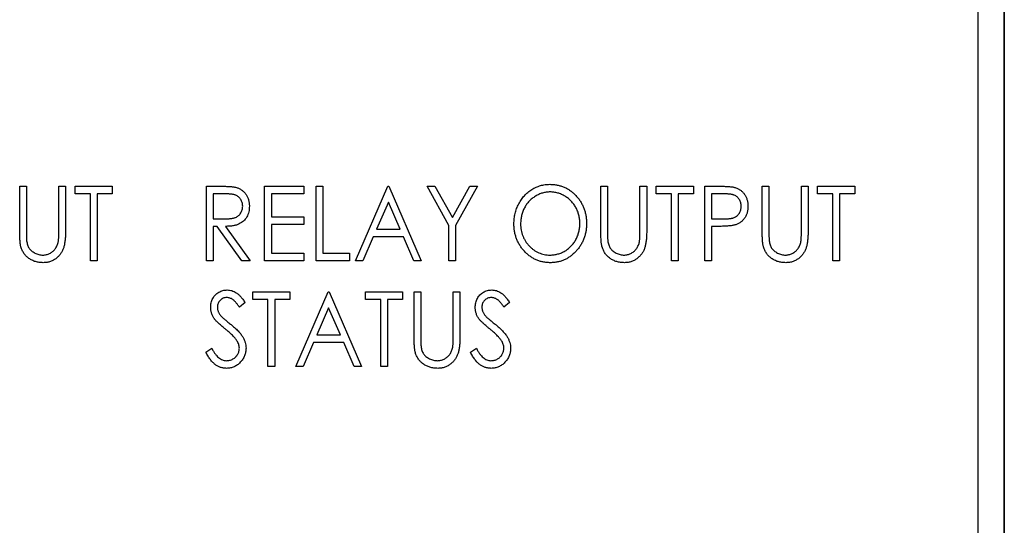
# Paper-space layout '1_1 scale views' of a CAD drawing. Header units: millimetres. Extents: x 0 to 420, y 0 to 297.
# Tile 16 of 48: x 97 to 132, y 167 to 185. Entities that reach past the tile are written whole.
import ezdxf

# ---------------------------------------------------------------- set-up
doc = ezdxf.new("R2010")
doc.units = ezdxf.units.MM

psp = doc.layouts.new('1_1 scale views')

# ---------------------------------------------------------------- linework, layer by layer
at = {"color": 7, "linetype": 'Continuous', "lineweight": 25}
for p, q in [((132.164, 216.217), (132.164, 159.812)), ((132.17, 160.612), (132.17, 216.217)), ((131.245, 94.662), (131.245, 189.812)), ((97.2, 179.108), (97.437, 179.108)), ((97.2, 177.51), (97.2, 179.108)), ((97.437, 179.108), (97.437, 177.523)), ((98.591, 177.523), (98.591, 179.108)), ((98.591, 179.108), (98.828, 179.108)), ((98.828, 179.108), (98.828, 177.51)), ((99.167, 178.837), (99.167, 179.108)), ((99.167, 179.108), (100.49, 179.108)), ((100.49, 179.108), (100.49, 178.837)), ((103.831, 179.108), (104.317, 179.108)), ((103.831, 176.462), (103.831, 179.108)), ((105.9, 179.108), (107.291, 179.108)), ((105.9, 176.462), (105.9, 179.108)), ((107.291, 179.108), (107.291, 178.837)), ((107.732, 179.108), (107.969, 179.108)), ((107.732, 176.462), (107.732, 179.108)), ((107.969, 179.108), (107.969, 176.734)), ((109.123, 176.462), (110.276, 179.108)), ((110.276, 179.108), (110.31, 179.108)), ((110.31, 179.108), (111.463, 176.462)), ((111.667, 179.108), (111.944, 179.108)), ((112.447, 177.72), (111.667, 179.108)), ((111.944, 179.108), (112.566, 178.002)), ((112.566, 178.002), (113.187, 179.108)), ((113.465, 179.108), (112.684, 177.72)), ((113.187, 179.108), (113.465, 179.108)), ((117.84, 179.108), (118.078, 179.108)), ((117.84, 177.51), (117.84, 179.108)), ((118.078, 179.108), (118.078, 177.523)), ((119.231, 177.523), (119.231, 179.108)), ((119.231, 179.108), (119.469, 179.108)), ((119.469, 179.108), (119.469, 177.51)), ((119.808, 178.837), (119.808, 179.108)), ((119.808, 179.108), (121.131, 179.108)), ((121.131, 179.108), (121.131, 178.837)), ((121.538, 179.108), (122.024, 179.108)), ((121.538, 176.462), (121.538, 179.108)), ((123.573, 179.108), (123.811, 179.108)), ((123.573, 177.51), (123.573, 179.108)), ((123.811, 179.108), (123.811, 177.523)), ((124.964, 177.523), (124.964, 179.108)), ((124.964, 179.108), (125.201, 179.108)), ((125.201, 179.108), (125.201, 177.51)), ((125.541, 178.837), (125.541, 179.108)), ((125.541, 179.108), (126.863, 179.108)), ((126.863, 179.108), (126.863, 178.837)), ((99.71, 178.837), (99.167, 178.837)), ((99.71, 176.462), (99.71, 178.837)), ((100.49, 178.837), (99.948, 178.837)), ((99.948, 178.837), (99.948, 176.462)), ((104.508, 178.837), (104.069, 178.837)), ((104.069, 178.837), (104.069, 177.955)), ((107.291, 178.837), (106.138, 178.837)), ((106.138, 178.837), (106.138, 178.023)), ((120.351, 178.837), (119.808, 178.837)), ((120.351, 176.462), (120.351, 178.837)), ((121.131, 178.837), (120.588, 178.837)), ((120.588, 178.837), (120.588, 176.462)), ((122.216, 178.837), (121.775, 178.837)), ((121.775, 178.837), (121.775, 177.955)), ((126.083, 178.837), (125.541, 178.837)), ((126.083, 176.462), (126.083, 178.837)), ((126.863, 178.837), (126.321, 178.837)), ((126.321, 178.837), (126.321, 176.462)), ((110.293, 178.545), (109.873, 177.582)), ((110.713, 177.582), (110.293, 178.545)), ((106.138, 178.023), (107.291, 178.023)), ((107.291, 178.023), (107.291, 177.751)), ((104.069, 177.955), (104.498, 177.951)), ((104.211, 177.683), (104.069, 177.683)), ((104.069, 177.683), (104.069, 176.462)), ((105.091, 176.462), (104.211, 177.683)), ((104.51, 177.683), (105.391, 176.462)), ((107.291, 177.751), (106.138, 177.751)), ((106.138, 177.751), (106.138, 176.734)), ((112.447, 176.462), (112.447, 177.72)), ((112.684, 177.72), (112.684, 176.462)), ((121.775, 177.955), (122.198, 177.949)), ((121.951, 177.683), (121.775, 177.683)), ((121.775, 177.683), (121.775, 176.462)), ((109.755, 177.31), (109.385, 176.462)), ((110.832, 177.31), (109.755, 177.31)), ((109.873, 177.582), (110.713, 177.582)), ((111.201, 176.462), (110.832, 177.31)), ((106.138, 176.734), (107.291, 176.734)), ((107.291, 176.734), (107.291, 176.462)), ((107.969, 176.734), (108.919, 176.734)), ((108.919, 176.734), (108.919, 176.462)), ((99.948, 176.462), (99.71, 176.462)), ((104.069, 176.462), (103.831, 176.462)), ((105.391, 176.462), (105.091, 176.462)), ((107.291, 176.462), (105.9, 176.462)), ((108.919, 176.462), (107.732, 176.462)), ((109.385, 176.462), (109.123, 176.462)), ((111.463, 176.462), (111.201, 176.462)), ((112.684, 176.462), (112.447, 176.462)), ((120.588, 176.462), (120.351, 176.462)), ((121.775, 176.462), (121.538, 176.462)), ((126.321, 176.462), (126.083, 176.462)), ((105.475, 175.087), (105.475, 175.358)), ((105.475, 175.358), (106.798, 175.358)), ((106.798, 175.358), (106.798, 175.087)), ((107.002, 172.712), (108.155, 175.358)), ((108.155, 175.358), (108.189, 175.358)), ((108.189, 175.358), (109.342, 172.712)), ((109.478, 175.087), (109.478, 175.358)), ((109.478, 175.358), (110.801, 175.358)), ((110.801, 175.358), (110.801, 175.087)), ((111.208, 175.358), (111.446, 175.358)), ((111.208, 173.76), (111.208, 175.358)), ((111.446, 175.358), (111.446, 173.773)), ((112.599, 173.773), (112.599, 175.358)), ((112.599, 175.358), (112.836, 175.358)), ((112.836, 175.358), (112.836, 173.76)), ((105.204, 174.978), (105.003, 174.815)), ((106.018, 175.087), (105.475, 175.087)), ((106.018, 172.712), (106.018, 175.087)), ((106.798, 175.087), (106.256, 175.087)), ((106.256, 175.087), (106.256, 172.712)), ((110.021, 175.087), (109.478, 175.087)), ((110.021, 172.712), (110.021, 175.087)), ((110.801, 175.087), (110.258, 175.087)), ((110.258, 175.087), (110.258, 172.712)), ((114.6, 174.978), (114.399, 174.815)), ((108.172, 174.795), (107.752, 173.832)), ((108.592, 173.832), (108.172, 174.795)), ((107.752, 173.832), (108.592, 173.832)), ((107.634, 173.56), (107.264, 172.712)), ((108.711, 173.56), (107.634, 173.56)), ((109.08, 172.712), (108.711, 173.56)), ((103.813, 173.223), (104.023, 173.357)), ((113.209, 173.223), (113.419, 173.357)), ((106.256, 172.712), (106.018, 172.712)), ((107.264, 172.712), (107.002, 172.712)), ((109.342, 172.712), (109.08, 172.712)), ((110.258, 172.712), (110.021, 172.712))]:
    psp.add_line(p, q, dxfattribs=at)
for points, knots in [([(104.317, 179.108), (104.35, 179.108), (104.412, 179.108), (104.501, 179.106), (104.583, 179.103), (104.656, 179.1), (104.721, 179.094), (104.777, 179.089), (104.826, 179.081), (104.855, 179.075), (104.868, 179.072)], [0, 0, 0, 0, 0.176242, 0.33814, 0.484799, 0.617149, 0.734395, 0.837422, 0.92561, 1, 1, 1, 1]), ([(104.868, 179.072), (104.886, 179.067), (104.921, 179.058), (104.972, 179.038), (105.02, 179.014), (105.066, 178.987), (105.108, 178.956), (105.149, 178.921), (105.187, 178.882), (105.222, 178.839), (105.254, 178.794), (105.281, 178.745), (105.306, 178.694), (105.324, 178.64), (105.339, 178.584), (105.35, 178.525), (105.356, 178.463), (105.357, 178.422), (105.358, 178.4)], [0, 0, 0, 0, 0.061387, 0.1214951, 0.1810892, 0.2400382, 0.2986442, 0.3579899, 0.4184412, 0.480043, 0.5418672, 0.6041732, 0.6666824, 0.7298994, 0.7945383, 0.8604552, 0.9292113, 1, 1, 1, 1]), ([(114.754, 177.773), (114.754, 177.805), (114.755, 177.867), (114.763, 177.96), (114.776, 178.052), (114.796, 178.141), (114.82, 178.229), (114.849, 178.315), (114.884, 178.399), (114.924, 178.481), (114.968, 178.561), (115.017, 178.635), (115.068, 178.706), (115.125, 178.772), (115.185, 178.833), (115.249, 178.891), (115.317, 178.944), (115.389, 178.992), (115.462, 179.036), (115.539, 179.072), (115.616, 179.105), (115.696, 179.131), (115.776, 179.151), (115.859, 179.165), (115.942, 179.175), (115.998, 179.175), (116.027, 179.176)], [0, 0, 0, 0, 0.044811, 0.089011, 0.13275, 0.176233, 0.219272, 0.262324, 0.305647, 0.348979, 0.392242, 0.43461, 0.476184, 0.517236, 0.558165, 0.598792, 0.639668, 0.680638, 0.721467, 0.761759, 0.801482, 0.840953, 0.880381, 0.919726, 0.959716, 1, 1, 1, 1]), ([(116.027, 179.176), (116.072, 179.175), (116.162, 179.172), (116.293, 179.153), (116.418, 179.121), (116.538, 179.078), (116.652, 179.021), (116.761, 178.952), (116.863, 178.869), (116.959, 178.775), (117.046, 178.673), (117.122, 178.563), (117.187, 178.448), (117.24, 178.327), (117.282, 178.2), (117.31, 178.067), (117.328, 177.928), (117.331, 177.834), (117.332, 177.786)], [0, 0, 0, 0, 0.064112, 0.12603, 0.186709, 0.24615, 0.305771, 0.366051, 0.427384, 0.490821, 0.554635, 0.61692, 0.678954, 0.740666, 0.803314, 0.866858, 0.932414, 1, 1, 1, 1]), ([(122.024, 179.108), (122.058, 179.108), (122.122, 179.108), (122.214, 179.106), (122.297, 179.103), (122.372, 179.098), (122.439, 179.093), (122.497, 179.086), (122.546, 179.079), (122.576, 179.072), (122.589, 179.068)], [0, 0, 0, 0, 0.1765, 0.339032, 0.485753, 0.61857, 0.735674, 0.838185, 0.926155, 1, 1, 1, 1]), ([(122.589, 179.068), (122.606, 179.063), (122.64, 179.053), (122.689, 179.033), (122.736, 179.01), (122.78, 178.983), (122.822, 178.952), (122.861, 178.918), (122.898, 178.879), (122.932, 178.837), (122.963, 178.793), (122.99, 178.745), (123.013, 178.694), (123.032, 178.64), (123.047, 178.584), (123.056, 178.524), (123.063, 178.462), (123.064, 178.42), (123.064, 178.398)], [0, 0, 0, 0, 0.060075, 0.119303, 0.178069, 0.236256, 0.294313, 0.353143, 0.412708, 0.473813, 0.535615, 0.597403, 0.660232, 0.723514, 0.789577, 0.856841, 0.927091, 1, 1, 1, 1]), ([(105.12, 178.401), (105.119, 178.422), (105.118, 178.464), (105.105, 178.526), (105.083, 178.584), (105.053, 178.638), (105.017, 178.688), (104.975, 178.731), (104.927, 178.765), (104.883, 178.788), (104.843, 178.802), (104.809, 178.811), (104.77, 178.819), (104.726, 178.825), (104.678, 178.831), (104.625, 178.834), (104.568, 178.836), (104.528, 178.837), (104.508, 178.837)], [0, 0, 0, 0, 0.074206, 0.146692, 0.218332, 0.29067, 0.362618, 0.431553, 0.499554, 0.567987, 0.604677, 0.646293, 0.69288, 0.744014, 0.799888, 0.86174, 0.928424, 1, 1, 1, 1]), ([(116.037, 178.904), (116.015, 178.904), (115.969, 178.904), (115.902, 178.895), (115.835, 178.884), (115.769, 178.868), (115.704, 178.846), (115.64, 178.82), (115.577, 178.789), (115.515, 178.753), (115.455, 178.714), (115.398, 178.671), (115.345, 178.625), (115.295, 178.576), (115.248, 178.523), (115.205, 178.467), (115.165, 178.408), (115.129, 178.346), (115.096, 178.281), (115.068, 178.214), (115.044, 178.145), (115.025, 178.075), (115.01, 178.002), (114.999, 177.928), (114.992, 177.852), (114.992, 177.8), (114.991, 177.774)], [0, 0, 0, 0, 0.039956, 0.079513, 0.119111, 0.158682, 0.198528, 0.238944, 0.279928, 0.321669, 0.363487, 0.405034, 0.446304, 0.487242, 0.528249, 0.569305, 0.611035, 0.653354, 0.695583, 0.737902, 0.780492, 0.823231, 0.866218, 0.910046, 0.954473, 1, 1, 1, 1]), ([(117.094, 177.787), (117.094, 177.812), (117.093, 177.863), (117.087, 177.938), (117.075, 178.012), (117.061, 178.083), (117.041, 178.153), (117.018, 178.221), (116.989, 178.286), (116.957, 178.35), (116.921, 178.412), (116.881, 178.47), (116.838, 178.525), (116.791, 178.578), (116.741, 178.626), (116.687, 178.672), (116.629, 178.715), (116.569, 178.753), (116.506, 178.789), (116.442, 178.82), (116.377, 178.846), (116.311, 178.868), (116.244, 178.884), (116.176, 178.895), (116.107, 178.904), (116.061, 178.904), (116.037, 178.904)], [0, 0, 0, 0, 0.044923, 0.089057, 0.132287, 0.174986, 0.217144, 0.258769, 0.300532, 0.342498, 0.384141, 0.425372, 0.466388, 0.507179, 0.548135, 0.589217, 0.630842, 0.673193, 0.715487, 0.757043, 0.79776, 0.838207, 0.878693, 0.918916, 0.959101, 1, 1, 1, 1]), ([(122.827, 178.397), (122.826, 178.419), (122.824, 178.461), (122.811, 178.523), (122.79, 178.582), (122.76, 178.637), (122.724, 178.687), (122.682, 178.73), (122.634, 178.766), (122.589, 178.788), (122.549, 178.802), (122.515, 178.811), (122.476, 178.819), (122.432, 178.825), (122.385, 178.831), (122.332, 178.834), (122.276, 178.836), (122.237, 178.837), (122.216, 178.837)], [0, 0, 0, 0, 0.074091, 0.147068, 0.219176, 0.292487, 0.364821, 0.434086, 0.502842, 0.57172, 0.608354, 0.649905, 0.695817, 0.746872, 0.802658, 0.863186, 0.92915, 1, 1, 1, 1]), ([(104.498, 177.951), (104.518, 177.951), (104.557, 177.951), (104.613, 177.954), (104.665, 177.957), (104.713, 177.963), (104.757, 177.969), (104.797, 177.978), (104.833, 177.988), (104.876, 178.003), (104.923, 178.027), (104.974, 178.063), (105.018, 178.107), (105.054, 178.158), (105.084, 178.213), (105.105, 178.273), (105.118, 178.336), (105.119, 178.379), (105.12, 178.401)], [0, 0, 0, 0, 0.068884, 0.133004, 0.192369, 0.247684, 0.298447, 0.344783, 0.387444, 0.426058, 0.498477, 0.568226, 0.638295, 0.709239, 0.781676, 0.852765, 0.925523, 1, 1, 1, 1]), ([(105.358, 178.4), (105.356, 178.365), (105.354, 178.297), (105.337, 178.197), (105.307, 178.104), (105.266, 178.018), (105.213, 177.94), (105.15, 177.871), (105.077, 177.814), (105.008, 177.775), (104.947, 177.749), (104.897, 177.731), (104.842, 177.717), (104.784, 177.705), (104.721, 177.695), (104.655, 177.689), (104.584, 177.684), (104.535, 177.684), (104.51, 177.683)], [0, 0, 0, 0, 0.083484, 0.162613, 0.23918, 0.314494, 0.388385, 0.460717, 0.533791, 0.609022, 0.648239, 0.690365, 0.734562, 0.781635, 0.831635, 0.884694, 0.940506, 1, 1, 1, 1]), ([(122.198, 177.949), (122.218, 177.949), (122.258, 177.949), (122.316, 177.952), (122.369, 177.955), (122.418, 177.961), (122.463, 177.967), (122.504, 177.975), (122.54, 177.985), (122.582, 178), (122.629, 178.024), (122.68, 178.059), (122.723, 178.103), (122.761, 178.154), (122.79, 178.21), (122.811, 178.269), (122.824, 178.332), (122.826, 178.375), (122.827, 178.397)], [0, 0, 0, 0, 0.070231, 0.135127, 0.195896, 0.251444, 0.303058, 0.349556, 0.391936, 0.430093, 0.501229, 0.570517, 0.640124, 0.710955, 0.782914, 0.853735, 0.926014, 1, 1, 1, 1]), ([(123.064, 178.398), (123.064, 178.377), (123.063, 178.334), (123.057, 178.272), (123.046, 178.212), (123.033, 178.156), (123.014, 178.102), (122.992, 178.051), (122.966, 178.004), (122.935, 177.959), (122.901, 177.918), (122.863, 177.879), (122.823, 177.845), (122.779, 177.814), (122.733, 177.787), (122.683, 177.763), (122.63, 177.743), (122.594, 177.732), (122.575, 177.727)], [0, 0, 0, 0, 0.0723093, 0.1413582, 0.2082071, 0.2723358, 0.3351426, 0.3961736, 0.4566676, 0.5166459, 0.5759293, 0.6349326, 0.6936926, 0.7527076, 0.8119619, 0.8731962, 0.9355036, 1, 1, 1, 1]), ([(116.047, 176.394), (116.002, 176.395), (115.915, 176.398), (115.786, 176.418), (115.662, 176.449), (115.544, 176.493), (115.431, 176.55), (115.324, 176.62), (115.222, 176.703), (115.126, 176.796), (115.039, 176.899), (114.962, 177.008), (114.898, 177.123), (114.845, 177.243), (114.804, 177.368), (114.775, 177.499), (114.757, 177.634), (114.755, 177.727), (114.754, 177.773)], [0, 0, 0, 0, 0.063524, 0.12488, 0.185155, 0.244833, 0.304627, 0.365038, 0.42717, 0.49127, 0.555588, 0.618668, 0.681008, 0.742903, 0.805249, 0.868474, 0.933217, 1, 1, 1, 1]), ([(114.991, 177.774), (114.992, 177.736), (114.994, 177.661), (115.008, 177.551), (115.032, 177.445), (115.066, 177.344), (115.109, 177.247), (115.163, 177.155), (115.225, 177.068), (115.297, 176.986), (115.374, 176.911), (115.457, 176.845), (115.545, 176.79), (115.635, 176.745), (115.73, 176.709), (115.829, 176.684), (115.932, 176.668), (116.002, 176.666), (116.037, 176.666)], [0, 0, 0, 0, 0.06753, 0.132738, 0.196163, 0.25879, 0.321017, 0.383435, 0.446363, 0.511011, 0.575079, 0.637133, 0.697793, 0.757163, 0.816573, 0.8765, 0.937463, 1, 1, 1, 1]), ([(116.037, 176.666), (116.061, 176.666), (116.109, 176.667), (116.179, 176.674), (116.248, 176.686), (116.316, 176.702), (116.382, 176.723), (116.448, 176.747), (116.511, 176.778), (116.573, 176.812), (116.633, 176.851), (116.689, 176.893), (116.742, 176.939), (116.792, 176.987), (116.838, 177.04), (116.881, 177.095), (116.921, 177.154), (116.957, 177.217), (116.989, 177.282), (117.018, 177.348), (117.041, 177.417), (117.061, 177.488), (117.075, 177.56), (117.087, 177.634), (117.093, 177.71), (117.094, 177.761), (117.094, 177.787)], [0, 0, 0, 0, 0.041661, 0.082882, 0.123552, 0.164177, 0.204273, 0.24489, 0.285869, 0.327154, 0.368651, 0.40943, 0.450115, 0.490687, 0.531109, 0.572015, 0.613338, 0.655348, 0.697698, 0.739863, 0.781905, 0.824489, 0.86732, 0.910682, 0.954948, 1, 1, 1, 1]), ([(117.332, 177.786), (117.331, 177.739), (117.328, 177.645), (117.31, 177.507), (117.281, 177.375), (117.24, 177.248), (117.188, 177.127), (117.123, 177.011), (117.047, 176.901), (116.96, 176.798), (116.865, 176.704), (116.763, 176.621), (116.657, 176.55), (116.544, 176.494), (116.427, 176.449), (116.305, 176.418), (116.178, 176.398), (116.091, 176.395), (116.047, 176.394)], [0, 0, 0, 0, 0.067668, 0.133292, 0.19714, 0.260013, 0.322488, 0.385059, 0.448295, 0.51269, 0.576673, 0.638498, 0.698729, 0.757967, 0.817157, 0.876594, 0.937343, 1, 1, 1, 1]), ([(122.575, 177.727), (122.56, 177.723), (122.526, 177.716), (122.471, 177.707), (122.406, 177.7), (122.333, 177.694), (122.25, 177.689), (122.158, 177.686), (122.057, 177.683), (121.987, 177.683), (121.951, 177.683)], [0, 0, 0, 0, 0.075269, 0.165174, 0.268129, 0.385984, 0.51806, 0.664405, 0.825035, 1, 1, 1, 1]), ([(97.245, 176.952), (97.241, 176.967), (97.233, 176.997), (97.225, 177.048), (97.217, 177.106), (97.211, 177.172), (97.206, 177.245), (97.202, 177.327), (97.2, 177.416), (97.2, 177.478), (97.2, 177.51)], [0, 0, 0, 0, 0.077936, 0.169149, 0.274074, 0.391816, 0.523462, 0.668216, 0.827041, 1, 1, 1, 1]), ([(97.437, 177.523), (97.437, 177.5), (97.437, 177.458), (97.438, 177.397), (97.439, 177.343), (97.44, 177.296), (97.441, 177.255), (97.443, 177.221), (97.445, 177.194), (97.447, 177.178), (97.447, 177.171)], [0, 0, 0, 0, 0.191105, 0.362655, 0.516171, 0.650128, 0.766034, 0.862527, 0.941006, 1, 1, 1, 1]), ([(98.828, 177.51), (98.828, 177.481), (98.828, 177.425), (98.824, 177.343), (98.82, 177.265), (98.813, 177.191), (98.803, 177.121), (98.792, 177.056), (98.78, 176.994), (98.764, 176.937), (98.746, 176.883), (98.724, 176.831), (98.698, 176.78), (98.667, 176.732), (98.634, 176.685), (98.595, 176.64), (98.553, 176.597), (98.507, 176.555), (98.458, 176.518), (98.405, 176.485), (98.351, 176.457), (98.293, 176.433), (98.233, 176.416), (98.171, 176.403), (98.106, 176.396), (98.061, 176.395), (98.039, 176.394)], [0, 0, 0, 0, 0.055741, 0.108782, 0.159483, 0.20722, 0.252436, 0.295103, 0.335609, 0.373517, 0.409957, 0.446416, 0.482967, 0.519684, 0.557168, 0.594999, 0.634172, 0.674127, 0.714136, 0.754079, 0.793688, 0.83312, 0.873373, 0.914549, 0.95654, 1, 1, 1, 1]), ([(98.565, 177.112), (98.567, 177.121), (98.572, 177.142), (98.577, 177.177), (98.581, 177.219), (98.585, 177.267), (98.587, 177.321), (98.589, 177.383), (98.59, 177.451), (98.591, 177.498), (98.591, 177.523)], [0, 0, 0, 0, 0.069596, 0.155423, 0.257515, 0.37358, 0.506166, 0.6554, 0.819993, 1, 1, 1, 1]), ([(117.886, 176.952), (117.882, 176.967), (117.874, 176.997), (117.865, 177.048), (117.857, 177.106), (117.851, 177.172), (117.846, 177.245), (117.843, 177.327), (117.841, 177.416), (117.841, 177.478), (117.84, 177.51)], [0, 0, 0, 0, 0.077936, 0.169149, 0.274074, 0.391816, 0.523462, 0.668216, 0.827041, 1, 1, 1, 1]), ([(118.078, 177.523), (118.078, 177.5), (118.078, 177.458), (118.078, 177.397), (118.079, 177.343), (118.081, 177.296), (118.081, 177.255), (118.084, 177.221), (118.085, 177.194), (118.087, 177.178), (118.088, 177.171)], [0, 0, 0, 0, 0.191105, 0.362655, 0.516171, 0.650128, 0.766034, 0.862527, 0.941006, 1, 1, 1, 1]), ([(119.469, 177.51), (119.468, 177.481), (119.468, 177.425), (119.465, 177.343), (119.46, 177.265), (119.453, 177.191), (119.444, 177.121), (119.433, 177.056), (119.42, 176.994), (119.405, 176.937), (119.387, 176.883), (119.364, 176.831), (119.339, 176.78), (119.308, 176.732), (119.274, 176.685), (119.235, 176.64), (119.193, 176.597), (119.147, 176.555), (119.098, 176.518), (119.046, 176.485), (118.991, 176.457), (118.934, 176.433), (118.874, 176.416), (118.811, 176.403), (118.746, 176.396), (118.702, 176.395), (118.679, 176.394)], [0, 0, 0, 0, 0.055741, 0.108782, 0.159483, 0.20722, 0.252436, 0.295103, 0.335609, 0.373517, 0.409957, 0.446416, 0.482967, 0.519684, 0.557168, 0.594999, 0.634172, 0.674127, 0.714136, 0.754079, 0.793688, 0.83312, 0.873373, 0.914549, 0.95654, 1, 1, 1, 1]), ([(119.206, 177.112), (119.208, 177.121), (119.212, 177.142), (119.218, 177.177), (119.221, 177.219), (119.225, 177.267), (119.228, 177.321), (119.23, 177.383), (119.231, 177.451), (119.231, 177.498), (119.231, 177.523)], [0, 0, 0, 0, 0.069596, 0.155423, 0.257515, 0.37358, 0.506166, 0.6554, 0.819993, 1, 1, 1, 1]), ([(123.618, 176.952), (123.614, 176.967), (123.606, 176.997), (123.598, 177.048), (123.59, 177.106), (123.584, 177.172), (123.579, 177.245), (123.575, 177.327), (123.573, 177.416), (123.573, 177.478), (123.573, 177.51)], [0, 0, 0, 0, 0.077936, 0.169149, 0.274074, 0.391816, 0.523462, 0.668216, 0.827041, 1, 1, 1, 1]), ([(123.811, 177.523), (123.81, 177.5), (123.81, 177.458), (123.811, 177.397), (123.812, 177.343), (123.813, 177.296), (123.814, 177.255), (123.816, 177.221), (123.818, 177.194), (123.82, 177.178), (123.821, 177.171)], [0, 0, 0, 0, 0.1911052, 0.362655, 0.5161706, 0.6501285, 0.7660345, 0.8625273, 0.9410063, 1, 1, 1, 1]), ([(125.201, 177.51), (125.201, 177.481), (125.201, 177.425), (125.197, 177.343), (125.193, 177.265), (125.186, 177.191), (125.176, 177.121), (125.165, 177.056), (125.153, 176.994), (125.137, 176.937), (125.119, 176.883), (125.097, 176.831), (125.071, 176.78), (125.04, 176.732), (125.007, 176.685), (124.968, 176.64), (124.926, 176.597), (124.88, 176.555), (124.831, 176.518), (124.778, 176.485), (124.724, 176.457), (124.666, 176.433), (124.606, 176.416), (124.544, 176.403), (124.479, 176.396), (124.435, 176.395), (124.412, 176.394)], [0, 0, 0, 0, 0.055741, 0.108782, 0.159483, 0.20722, 0.252436, 0.295103, 0.335609, 0.373517, 0.409957, 0.446416, 0.482967, 0.519684, 0.557168, 0.594999, 0.634172, 0.674127, 0.714136, 0.754079, 0.793688, 0.83312, 0.873373, 0.914549, 0.95654, 1, 1, 1, 1]), ([(124.938, 177.112), (124.94, 177.121), (124.945, 177.142), (124.95, 177.177), (124.954, 177.219), (124.958, 177.267), (124.96, 177.321), (124.963, 177.383), (124.963, 177.451), (124.964, 177.498), (124.964, 177.523)], [0, 0, 0, 0, 0.069596, 0.155423, 0.257515, 0.37358, 0.506166, 0.6554, 0.819993, 1, 1, 1, 1]), ([(98.039, 176.394), (98.015, 176.395), (97.967, 176.396), (97.896, 176.403), (97.828, 176.415), (97.763, 176.431), (97.7, 176.453), (97.64, 176.479), (97.583, 176.511), (97.529, 176.546), (97.478, 176.586), (97.432, 176.629), (97.389, 176.675), (97.352, 176.725), (97.317, 176.777), (97.289, 176.833), (97.264, 176.891), (97.251, 176.932), (97.245, 176.952)], [0, 0, 0, 0, 0.069994, 0.137225, 0.203144, 0.267439, 0.330757, 0.392722, 0.455101, 0.517382, 0.579131, 0.639383, 0.69929, 0.758596, 0.817649, 0.877496, 0.938128, 1, 1, 1, 1]), ([(97.447, 177.171), (97.451, 177.146), (97.458, 177.098), (97.476, 177.029), (97.502, 176.967), (97.532, 176.91), (97.572, 176.859), (97.62, 176.813), (97.678, 176.772), (97.742, 176.735), (97.812, 176.704), (97.883, 176.682), (97.954, 176.668), (98.002, 176.666), (98.026, 176.666)], [0, 0, 0, 0, 0.0889375, 0.1727267, 0.251185, 0.3263801, 0.4009876, 0.479456, 0.5624606, 0.6520321, 0.742988, 0.8310174, 0.9158505, 1, 1, 1, 1]), ([(98.026, 176.666), (98.046, 176.666), (98.087, 176.668), (98.148, 176.678), (98.206, 176.696), (98.264, 176.72), (98.318, 176.75), (98.368, 176.786), (98.414, 176.827), (98.455, 176.874), (98.49, 176.926), (98.521, 176.983), (98.547, 177.045), (98.559, 177.089), (98.565, 177.112)], [0, 0, 0, 0, 0.081412, 0.161686, 0.242811, 0.324775, 0.407586, 0.488453, 0.56979, 0.650718, 0.733306, 0.819186, 0.907133, 1, 1, 1, 1]), ([(118.679, 176.394), (118.655, 176.395), (118.607, 176.396), (118.537, 176.403), (118.469, 176.415), (118.403, 176.431), (118.341, 176.453), (118.281, 176.479), (118.224, 176.511), (118.169, 176.546), (118.118, 176.586), (118.072, 176.629), (118.03, 176.675), (117.992, 176.725), (117.958, 176.777), (117.93, 176.833), (117.904, 176.891), (117.892, 176.932), (117.886, 176.952)], [0, 0, 0, 0, 0.069994, 0.137225, 0.203144, 0.267439, 0.330757, 0.392722, 0.455101, 0.517382, 0.579131, 0.639383, 0.69929, 0.758596, 0.817649, 0.877496, 0.938128, 1, 1, 1, 1]), ([(118.088, 177.171), (118.092, 177.146), (118.098, 177.098), (118.117, 177.029), (118.142, 176.967), (118.173, 176.91), (118.213, 176.859), (118.261, 176.813), (118.318, 176.772), (118.383, 176.735), (118.452, 176.704), (118.523, 176.682), (118.595, 176.668), (118.642, 176.666), (118.666, 176.666)], [0, 0, 0, 0, 0.0889375, 0.1727267, 0.251185, 0.3263801, 0.4009876, 0.479456, 0.5624606, 0.6520321, 0.742988, 0.8310174, 0.9158505, 1, 1, 1, 1]), ([(118.666, 176.666), (118.687, 176.666), (118.728, 176.668), (118.788, 176.678), (118.847, 176.696), (118.904, 176.72), (118.958, 176.75), (119.009, 176.786), (119.054, 176.827), (119.095, 176.874), (119.131, 176.926), (119.161, 176.983), (119.187, 177.045), (119.2, 177.089), (119.206, 177.112)], [0, 0, 0, 0, 0.081412, 0.161686, 0.242811, 0.324775, 0.407586, 0.488453, 0.56979, 0.650718, 0.733306, 0.819186, 0.907133, 1, 1, 1, 1]), ([(124.412, 176.394), (124.388, 176.395), (124.34, 176.396), (124.269, 176.403), (124.202, 176.415), (124.136, 176.431), (124.074, 176.453), (124.013, 176.479), (123.956, 176.511), (123.902, 176.546), (123.851, 176.586), (123.805, 176.629), (123.762, 176.675), (123.725, 176.725), (123.691, 176.777), (123.663, 176.833), (123.637, 176.891), (123.624, 176.932), (123.618, 176.952)], [0, 0, 0, 0, 0.069994, 0.137225, 0.203144, 0.267439, 0.330757, 0.392722, 0.455101, 0.517382, 0.579131, 0.639383, 0.69929, 0.758596, 0.817649, 0.877496, 0.938128, 1, 1, 1, 1]), ([(123.821, 177.171), (123.824, 177.146), (123.831, 177.098), (123.85, 177.029), (123.875, 176.967), (123.905, 176.91), (123.945, 176.859), (123.993, 176.813), (124.051, 176.772), (124.116, 176.735), (124.185, 176.704), (124.256, 176.682), (124.327, 176.668), (124.375, 176.666), (124.399, 176.666)], [0, 0, 0, 0, 0.0889375, 0.1727267, 0.251185, 0.3263801, 0.4009876, 0.479456, 0.5624606, 0.6520321, 0.742988, 0.8310174, 0.9158505, 1, 1, 1, 1]), ([(124.399, 176.666), (124.419, 176.666), (124.46, 176.668), (124.521, 176.678), (124.58, 176.696), (124.637, 176.72), (124.691, 176.75), (124.742, 176.786), (124.787, 176.827), (124.828, 176.874), (124.864, 176.926), (124.894, 176.983), (124.92, 177.045), (124.932, 177.089), (124.938, 177.112)], [0, 0, 0, 0, 0.081412, 0.161686, 0.242811, 0.324775, 0.407586, 0.488453, 0.56979, 0.650718, 0.733306, 0.819186, 0.907133, 1, 1, 1, 1]), ([(103.983, 174.808), (103.984, 174.836), (103.986, 174.892), (104, 174.972), (104.024, 175.05), (104.056, 175.122), (104.099, 175.189), (104.148, 175.25), (104.206, 175.301), (104.27, 175.346), (104.34, 175.381), (104.414, 175.408), (104.491, 175.423), (104.543, 175.425), (104.57, 175.426)], [0, 0, 0, 0, 0.088291, 0.174419, 0.258423, 0.342317, 0.425287, 0.506935, 0.587922, 0.670559, 0.753145, 0.834844, 0.916686, 1, 1, 1, 1]), ([(104.57, 175.426), (104.598, 175.425), (104.654, 175.423), (104.736, 175.404), (104.815, 175.373), (104.879, 175.338), (104.928, 175.303), (104.966, 175.272), (105.004, 175.235), (105.044, 175.194), (105.083, 175.147), (105.124, 175.095), (105.164, 175.038), (105.19, 174.999), (105.204, 174.978)], [0, 0, 0, 0, 0.103822, 0.2059191, 0.309231, 0.4156525, 0.4722204, 0.5328577, 0.5978194, 0.6678575, 0.7431765, 0.8234483, 0.9089421, 1, 1, 1, 1]), ([(113.379, 174.808), (113.38, 174.836), (113.382, 174.892), (113.397, 174.972), (113.42, 175.05), (113.453, 175.122), (113.495, 175.189), (113.544, 175.25), (113.602, 175.301), (113.666, 175.346), (113.736, 175.381), (113.81, 175.408), (113.887, 175.423), (113.939, 175.425), (113.966, 175.426)], [0, 0, 0, 0, 0.0882908, 0.1744188, 0.2584228, 0.3423174, 0.4252869, 0.5069347, 0.5879222, 0.670559, 0.7531449, 0.8348442, 0.9166861, 1, 1, 1, 1]), ([(113.966, 175.426), (113.994, 175.425), (114.05, 175.423), (114.132, 175.404), (114.211, 175.373), (114.275, 175.338), (114.324, 175.303), (114.363, 175.272), (114.401, 175.235), (114.44, 175.194), (114.479, 175.147), (114.52, 175.095), (114.56, 175.038), (114.587, 174.999), (114.6, 174.978)], [0, 0, 0, 0, 0.103822, 0.205919, 0.309231, 0.415653, 0.47222, 0.532858, 0.597819, 0.667857, 0.743177, 0.823448, 0.908942, 1, 1, 1, 1]), ([(104.556, 175.154), (104.532, 175.154), (104.486, 175.152), (104.421, 175.132), (104.363, 175.102), (104.313, 175.059), (104.272, 175.008), (104.241, 174.95), (104.224, 174.887), (104.221, 174.842), (104.22, 174.819)], [0, 0, 0, 0, 0.133507, 0.258557, 0.380724, 0.504971, 0.628085, 0.748901, 0.871477, 1, 1, 1, 1]), ([(105.003, 174.815), (104.992, 174.832), (104.97, 174.864), (104.938, 174.909), (104.907, 174.95), (104.877, 174.986), (104.848, 175.018), (104.82, 175.046), (104.794, 175.069), (104.761, 175.094), (104.719, 175.118), (104.667, 175.14), (104.612, 175.152), (104.575, 175.154), (104.556, 175.154)], [0, 0, 0, 0, 0.102557, 0.196911, 0.284395, 0.364416, 0.437215, 0.503536, 0.563602, 0.61645, 0.714669, 0.808954, 0.904132, 1, 1, 1, 1]), ([(113.952, 175.154), (113.928, 175.154), (113.883, 175.152), (113.818, 175.132), (113.759, 175.102), (113.709, 175.059), (113.668, 175.008), (113.638, 174.95), (113.62, 174.887), (113.618, 174.842), (113.616, 174.819)], [0, 0, 0, 0, 0.133507, 0.258557, 0.380724, 0.504971, 0.628085, 0.748901, 0.871477, 1, 1, 1, 1]), ([(114.399, 174.815), (114.388, 174.832), (114.367, 174.864), (114.334, 174.909), (114.303, 174.95), (114.273, 174.986), (114.244, 175.018), (114.217, 175.046), (114.19, 175.069), (114.157, 175.094), (114.115, 175.118), (114.063, 175.14), (114.008, 175.152), (113.971, 175.154), (113.952, 175.154)], [0, 0, 0, 0, 0.102557, 0.196911, 0.284395, 0.364416, 0.437215, 0.503536, 0.563602, 0.61645, 0.714669, 0.808954, 0.904132, 1, 1, 1, 1]), ([(104.113, 174.406), (104.103, 174.421), (104.082, 174.452), (104.056, 174.5), (104.033, 174.549), (104.015, 174.599), (104.001, 174.65), (103.99, 174.702), (103.984, 174.755), (103.983, 174.791), (103.983, 174.808)], [0, 0, 0, 0, 0.1308768, 0.2577192, 0.3823161, 0.5066263, 0.6283018, 0.7515267, 0.8754702, 1, 1, 1, 1]), ([(104.22, 174.819), (104.221, 174.805), (104.222, 174.777), (104.228, 174.735), (104.238, 174.693), (104.253, 174.652), (104.273, 174.61), (104.301, 174.567), (104.334, 174.522), (104.36, 174.493), (104.374, 174.478)], [0, 0, 0, 0, 0.110385, 0.220503, 0.331137, 0.443585, 0.563154, 0.695062, 0.839762, 1, 1, 1, 1]), ([(113.509, 174.406), (113.499, 174.421), (113.478, 174.452), (113.452, 174.5), (113.429, 174.549), (113.412, 174.599), (113.397, 174.65), (113.386, 174.702), (113.38, 174.755), (113.38, 174.791), (113.379, 174.808)], [0, 0, 0, 0, 0.130877, 0.257719, 0.382316, 0.506626, 0.628302, 0.751527, 0.87547, 1, 1, 1, 1]), ([(113.616, 174.819), (113.617, 174.805), (113.618, 174.777), (113.624, 174.735), (113.634, 174.693), (113.649, 174.652), (113.669, 174.61), (113.697, 174.567), (113.731, 174.522), (113.757, 174.493), (113.77, 174.478)], [0, 0, 0, 0, 0.110385, 0.220503, 0.331137, 0.443585, 0.563154, 0.695062, 0.839762, 1, 1, 1, 1]), ([(104.496, 174.046), (104.472, 174.066), (104.425, 174.104), (104.359, 174.16), (104.3, 174.211), (104.249, 174.258), (104.204, 174.301), (104.167, 174.339), (104.137, 174.373), (104.121, 174.396), (104.113, 174.406)], [0, 0, 0, 0, 0.1795352, 0.3445064, 0.4921306, 0.6246399, 0.7420993, 0.843179, 0.9295396, 1, 1, 1, 1]), ([(104.374, 174.478), (104.379, 174.472), (104.391, 174.46), (104.414, 174.44), (104.443, 174.415), (104.478, 174.385), (104.521, 174.349), (104.571, 174.309), (104.627, 174.263), (104.667, 174.231), (104.688, 174.214)], [0, 0, 0, 0, 0.053039, 0.126288, 0.218872, 0.334457, 0.469409, 0.625738, 0.802267, 1, 1, 1, 1]), ([(104.688, 174.214), (104.713, 174.193), (104.762, 174.153), (104.832, 174.092), (104.896, 174.033), (104.953, 173.975), (105.004, 173.919), (105.049, 173.865), (105.088, 173.813), (105.13, 173.746), (105.173, 173.663), (105.211, 173.563), (105.233, 173.462), (105.237, 173.394), (105.238, 173.36)], [0, 0, 0, 0, 0.093761, 0.181614, 0.264342, 0.341677, 0.41338, 0.479975, 0.541968, 0.599292, 0.705911, 0.807015, 0.904485, 1, 1, 1, 1]), ([(113.892, 174.046), (113.868, 174.066), (113.821, 174.104), (113.755, 174.16), (113.696, 174.211), (113.645, 174.258), (113.6, 174.301), (113.563, 174.339), (113.533, 174.373), (113.517, 174.396), (113.509, 174.406)], [0, 0, 0, 0, 0.179535, 0.344506, 0.492131, 0.62464, 0.742099, 0.843179, 0.92954, 1, 1, 1, 1]), ([(113.77, 174.478), (113.775, 174.472), (113.787, 174.46), (113.81, 174.44), (113.839, 174.415), (113.874, 174.385), (113.917, 174.349), (113.967, 174.309), (114.023, 174.263), (114.063, 174.231), (114.084, 174.214)], [0, 0, 0, 0, 0.053039, 0.126288, 0.218872, 0.334457, 0.469409, 0.625738, 0.802267, 1, 1, 1, 1]), ([(114.084, 174.214), (114.109, 174.193), (114.159, 174.153), (114.228, 174.092), (114.292, 174.033), (114.349, 173.975), (114.4, 173.919), (114.445, 173.865), (114.484, 173.813), (114.526, 173.746), (114.569, 173.663), (114.607, 173.563), (114.63, 173.462), (114.633, 173.394), (114.634, 173.36)], [0, 0, 0, 0, 0.093761, 0.181614, 0.264342, 0.341677, 0.41338, 0.479975, 0.541968, 0.599292, 0.705911, 0.807015, 0.904485, 1, 1, 1, 1]), ([(104.917, 173.624), (104.906, 173.639), (104.885, 173.671), (104.847, 173.718), (104.803, 173.767), (104.753, 173.819), (104.697, 173.872), (104.636, 173.929), (104.568, 173.987), (104.521, 174.026), (104.496, 174.046)], [0, 0, 0, 0, 0.092213, 0.193119, 0.303009, 0.423363, 0.552489, 0.69176, 0.840671, 1, 1, 1, 1]), ([(114.313, 173.624), (114.303, 173.639), (114.281, 173.671), (114.243, 173.718), (114.199, 173.767), (114.149, 173.819), (114.093, 173.872), (114.032, 173.929), (113.965, 173.987), (113.917, 174.026), (113.892, 174.046)], [0, 0, 0, 0, 0.092213, 0.193119, 0.303009, 0.423363, 0.552489, 0.69176, 0.840671, 1, 1, 1, 1]), ([(105.001, 173.364), (104.999, 173.386), (104.997, 173.431), (104.981, 173.497), (104.954, 173.562), (104.93, 173.603), (104.917, 173.624)], [0, 0, 0, 0, 0.238336, 0.482311, 0.73314, 1, 1, 1, 1]), ([(111.253, 173.202), (111.249, 173.217), (111.241, 173.247), (111.233, 173.298), (111.225, 173.356), (111.219, 173.422), (111.214, 173.495), (111.21, 173.577), (111.208, 173.666), (111.208, 173.728), (111.208, 173.76)], [0, 0, 0, 0, 0.077936, 0.169149, 0.274074, 0.391816, 0.523462, 0.668216, 0.827041, 1, 1, 1, 1]), ([(111.446, 173.773), (111.446, 173.75), (111.445, 173.708), (111.446, 173.647), (111.447, 173.593), (111.448, 173.546), (111.449, 173.505), (111.451, 173.471), (111.453, 173.444), (111.455, 173.428), (111.456, 173.421)], [0, 0, 0, 0, 0.191105, 0.362655, 0.516171, 0.650128, 0.766034, 0.862527, 0.941006, 1, 1, 1, 1]), ([(112.836, 173.76), (112.836, 173.731), (112.836, 173.675), (112.832, 173.593), (112.828, 173.515), (112.821, 173.441), (112.811, 173.371), (112.8, 173.306), (112.788, 173.244), (112.772, 173.187), (112.754, 173.133), (112.732, 173.081), (112.706, 173.03), (112.675, 172.982), (112.642, 172.935), (112.603, 172.89), (112.561, 172.847), (112.515, 172.805), (112.466, 172.768), (112.413, 172.735), (112.359, 172.707), (112.301, 172.683), (112.241, 172.666), (112.179, 172.653), (112.114, 172.646), (112.07, 172.645), (112.047, 172.644)], [0, 0, 0, 0, 0.055741, 0.108782, 0.159483, 0.20722, 0.252436, 0.295103, 0.335609, 0.373517, 0.409957, 0.446416, 0.482967, 0.519684, 0.557168, 0.594999, 0.634172, 0.674127, 0.714136, 0.754079, 0.793688, 0.83312, 0.873373, 0.914549, 0.95654, 1, 1, 1, 1]), ([(112.573, 173.362), (112.575, 173.371), (112.58, 173.392), (112.585, 173.427), (112.589, 173.469), (112.593, 173.517), (112.595, 173.571), (112.598, 173.633), (112.598, 173.701), (112.599, 173.748), (112.599, 173.773)], [0, 0, 0, 0, 0.069596, 0.155423, 0.257515, 0.37358, 0.506166, 0.6554, 0.819993, 1, 1, 1, 1]), ([(114.397, 173.364), (114.396, 173.386), (114.393, 173.431), (114.378, 173.497), (114.35, 173.562), (114.326, 173.603), (114.313, 173.624)], [0, 0, 0, 0, 0.238336, 0.482311, 0.73314, 1, 1, 1, 1]), ([(104.548, 172.644), (104.53, 172.645), (104.494, 172.645), (104.44, 172.652), (104.387, 172.662), (104.336, 172.677), (104.287, 172.696), (104.238, 172.718), (104.191, 172.746), (104.145, 172.777), (104.1, 172.814), (104.056, 172.855), (104.013, 172.903), (103.971, 172.956), (103.93, 173.015), (103.89, 173.079), (103.851, 173.148), (103.826, 173.197), (103.813, 173.223)], [0, 0, 0, 0, 0.055089, 0.109447, 0.163323, 0.216767, 0.269874, 0.324148, 0.378969, 0.434708, 0.492467, 0.553707, 0.618022, 0.686132, 0.757893, 0.834258, 0.914668, 1, 1, 1, 1]), ([(104.023, 173.357), (104.041, 173.322), (104.077, 173.256), (104.136, 173.165), (104.197, 173.089), (104.261, 173.026), (104.327, 172.977), (104.396, 172.942), (104.467, 172.92), (104.515, 172.917), (104.539, 172.916)], [0, 0, 0, 0, 0.165307, 0.315251, 0.451801, 0.576089, 0.690151, 0.796612, 0.898685, 1, 1, 1, 1]), ([(104.539, 172.916), (104.56, 172.916), (104.601, 172.918), (104.662, 172.93), (104.72, 172.949), (104.776, 172.976), (104.828, 173.009), (104.873, 173.049), (104.912, 173.093), (104.944, 173.143), (104.969, 173.195), (104.987, 173.25), (104.998, 173.307), (105, 173.345), (105.001, 173.364)], [0, 0, 0, 0, 0.086779, 0.172012, 0.257, 0.344091, 0.430347, 0.513787, 0.595624, 0.677565, 0.75969, 0.839996, 0.919133, 1, 1, 1, 1]), ([(105.238, 173.36), (105.237, 173.337), (105.236, 173.29), (105.226, 173.221), (105.211, 173.154), (105.188, 173.09), (105.161, 173.027), (105.125, 172.968), (105.084, 172.911), (105.037, 172.857), (104.986, 172.807), (104.932, 172.764), (104.875, 172.726), (104.814, 172.697), (104.752, 172.673), (104.686, 172.656), (104.618, 172.646), (104.571, 172.645), (104.548, 172.644)], [0, 0, 0, 0, 0.064367, 0.127345, 0.188922, 0.250384, 0.312021, 0.374404, 0.437663, 0.502985, 0.567803, 0.63098, 0.692076, 0.752595, 0.813028, 0.874016, 0.936113, 1, 1, 1, 1]), ([(112.047, 172.644), (112.023, 172.645), (111.975, 172.646), (111.904, 172.653), (111.837, 172.665), (111.771, 172.681), (111.709, 172.703), (111.648, 172.729), (111.591, 172.761), (111.537, 172.796), (111.486, 172.836), (111.44, 172.879), (111.397, 172.925), (111.36, 172.975), (111.326, 173.027), (111.298, 173.083), (111.272, 173.141), (111.259, 173.182), (111.253, 173.202)], [0, 0, 0, 0, 0.069994, 0.137225, 0.203144, 0.267439, 0.330757, 0.392722, 0.455101, 0.517382, 0.579131, 0.639383, 0.69929, 0.758596, 0.817649, 0.877496, 0.938128, 1, 1, 1, 1]), ([(111.456, 173.421), (111.459, 173.396), (111.466, 173.348), (111.485, 173.279), (111.51, 173.217), (111.54, 173.16), (111.58, 173.109), (111.628, 173.063), (111.686, 173.022), (111.751, 172.985), (111.82, 172.954), (111.891, 172.932), (111.962, 172.918), (112.01, 172.916), (112.034, 172.916)], [0, 0, 0, 0, 0.0889375, 0.1727267, 0.251185, 0.3263801, 0.4009876, 0.479456, 0.5624606, 0.6520321, 0.742988, 0.8310174, 0.9158505, 1, 1, 1, 1]), ([(112.034, 172.916), (112.054, 172.916), (112.095, 172.918), (112.156, 172.928), (112.215, 172.946), (112.272, 172.97), (112.326, 173), (112.377, 173.036), (112.422, 173.077), (112.463, 173.124), (112.499, 173.176), (112.529, 173.233), (112.555, 173.295), (112.567, 173.339), (112.573, 173.362)], [0, 0, 0, 0, 0.081412, 0.161686, 0.242811, 0.324775, 0.407586, 0.488453, 0.56979, 0.650718, 0.733306, 0.819186, 0.907133, 1, 1, 1, 1]), ([(113.944, 172.644), (113.926, 172.645), (113.89, 172.645), (113.836, 172.652), (113.783, 172.662), (113.732, 172.677), (113.683, 172.696), (113.634, 172.718), (113.587, 172.746), (113.541, 172.777), (113.496, 172.814), (113.452, 172.855), (113.409, 172.903), (113.367, 172.956), (113.326, 173.015), (113.286, 173.079), (113.247, 173.148), (113.222, 173.197), (113.209, 173.223)], [0, 0, 0, 0, 0.055089, 0.109447, 0.163323, 0.216767, 0.269874, 0.324148, 0.378969, 0.434708, 0.492467, 0.553707, 0.618022, 0.686132, 0.757893, 0.834258, 0.914668, 1, 1, 1, 1]), ([(113.419, 173.357), (113.437, 173.322), (113.473, 173.256), (113.532, 173.165), (113.593, 173.089), (113.657, 173.026), (113.723, 172.977), (113.792, 172.942), (113.863, 172.92), (113.911, 172.917), (113.936, 172.916)], [0, 0, 0, 0, 0.165307, 0.315251, 0.451801, 0.576089, 0.690151, 0.796612, 0.898685, 1, 1, 1, 1]), ([(113.936, 172.916), (113.956, 172.916), (113.997, 172.918), (114.058, 172.93), (114.116, 172.949), (114.172, 172.976), (114.224, 173.009), (114.269, 173.049), (114.308, 173.093), (114.34, 173.143), (114.365, 173.195), (114.383, 173.25), (114.394, 173.307), (114.396, 173.345), (114.397, 173.364)], [0, 0, 0, 0, 0.086779, 0.172012, 0.257, 0.344091, 0.430347, 0.513787, 0.595624, 0.677565, 0.75969, 0.839996, 0.919133, 1, 1, 1, 1]), ([(114.634, 173.36), (114.634, 173.337), (114.632, 173.29), (114.622, 173.221), (114.607, 173.154), (114.585, 173.09), (114.557, 173.027), (114.521, 172.968), (114.48, 172.911), (114.434, 172.857), (114.383, 172.807), (114.328, 172.764), (114.271, 172.726), (114.211, 172.697), (114.148, 172.673), (114.082, 172.656), (114.014, 172.646), (113.968, 172.645), (113.944, 172.644)], [0, 0, 0, 0, 0.064367, 0.127345, 0.188922, 0.250384, 0.312021, 0.374404, 0.437663, 0.502985, 0.567803, 0.63098, 0.692076, 0.752595, 0.813028, 0.874016, 0.936113, 1, 1, 1, 1])]:
    psp.add_open_spline(points, degree=3, knots=knots, dxfattribs=at)

doc.saveas('drawing.dxf')
